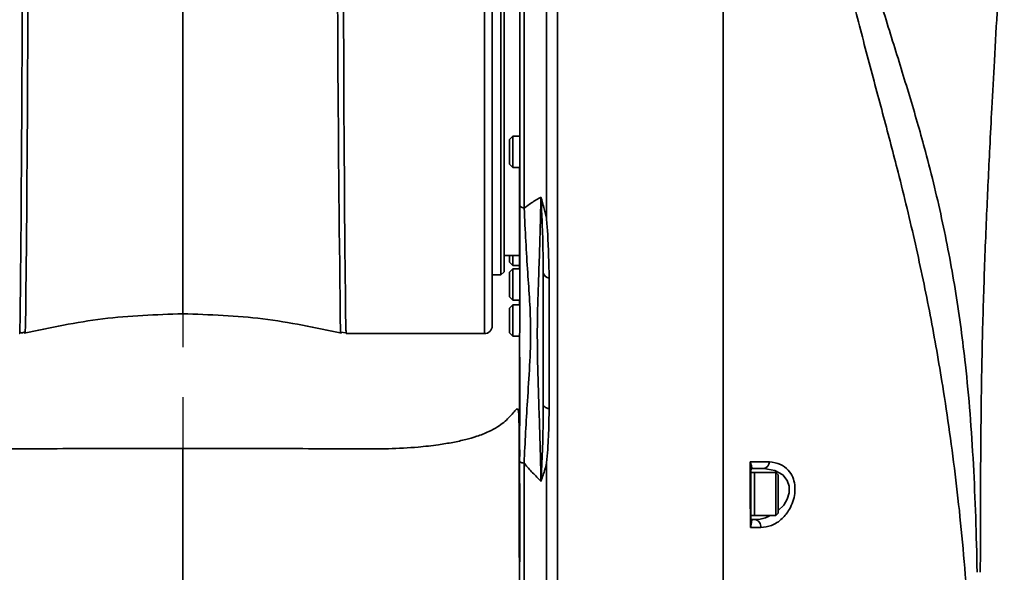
# Model space of a CAD drawing. Header units: millimetres. Extents: x -2031 to 1277, y -458 to 5880.
# Tile 7 of 62: x -1277 to -1151, y 3993 to 4064. Entities that reach past the tile are written whole.
import ezdxf

# ---------------------------------------------------------------- set-up
doc = ezdxf.new("R2010")
doc.units = ezdxf.units.MM
doc.header["$LTSCALE"] = 5
doc.linetypes.add('CENTER', pattern=[10.16, 6.35, -1.27, 1.27, -1.27])

msp = doc.modelspace()

# ---------------------------------------------------------------- linework, layer by layer
at = {"color": 4, "linetype": 'CENTER'}
msp.add_line((-1255.802, 4371.401), (-1255.802, 3617.277), dxfattribs=at)
at = {"linetype": 'Continuous', "lineweight": 35}
for p, q in [((-1215.202, 4031.401), (-1215.202, 4110.28)), ((-1217.302, 4023.901), (-1217.302, 4095.007)), ((-1216.302, 4094.658), (-1216.302, 4024.901)), ((-1214.802, 4031.801), (-1214.802, 4070.579)), ((-1213.672, 4049.149), (-1214.102, 4048.719)), ((-1214.102, 4045.579), (-1214.102, 4048.719)), ((-1212.802, 4049.149), (-1213.672, 4049.149)), ((-1213.672, 4049.149), (-1213.672, 4045.149)), ((-1214.102, 4045.579), (-1213.672, 4045.149)), ((-1213.672, 4045.149), (-1212.802, 4045.149)), ((-1212.801, 4040.31), (-1212.792, 4040.257)), ((-1212.792, 4040.257), (-1212.764, 4040.204)), ((-1212.764, 4040.204), (-1212.716, 4040.153)), ((-1212.716, 4040.153), (-1212.651, 4040.103)), ((-1212.651, 4040.103), (-1212.568, 4040.054)), ((-1212.568, 4040.054), (-1212.469, 4040.009)), ((-1212.469, 4040.009), (-1212.353, 4039.966)), ((-1212.353, 4039.966), (-1212.223, 4039.926)), ((-1214.802, 4033.901), (-1212.804, 4033.901)), ((-1214.102, 4033.054), (-1214.102, 4033.901)), ((-1214.102, 4033.054), (-1213.672, 4032.624)), ((-1213.672, 4033.901), (-1213.672, 4032.624)), ((-1215.202, 4031.401), (-1214.802, 4031.801)), ((-1213.672, 4032.179), (-1214.102, 4031.749)), ((-1214.102, 4028.609), (-1214.102, 4031.749)), ((-1213.672, 4032.624), (-1212.809, 4032.624)), ((-1212.803, 4032.179), (-1213.672, 4032.179)), ((-1213.672, 4032.179), (-1213.672, 4028.179)), ((-1209.802, 4031.946), (-1209.802, 4031.981)), ((-1216.302, 4031.401), (-1215.202, 4031.401)), ((-1214.102, 4028.609), (-1213.672, 4028.179)), ((-1213.672, 4028.179), (-1212.805, 4028.179)), ((-1213.672, 4027.595), (-1214.102, 4027.165)), ((-1214.102, 4027.159), (-1214.102, 4027.165)), ((-1214.102, 4024.025), (-1214.102, 4027.159)), ((-1212.809, 4027.595), (-1213.672, 4027.595)), ((-1213.672, 4027.595), (-1213.672, 4023.595)), ((-1235.671, 4024.019), (-1235.672, 4024.027)), ((-1235.665, 4024.095), (-1234.954, 4024.025)), ((-1214.102, 4024.025), (-1213.672, 4023.595)), ((-1234.962, 4023.941), (-1234.962, 4023.93)), ((-1234.962, 4023.901), (-1217.302, 4023.901)), ((-1213.672, 4023.595), (-1212.806, 4023.595)), ((-1209.802, 4014.808), (-1209.789, 4014.739)), ((-1209.802, 4013.53), (-1209.802, 4014.455)), ((-1209.789, 4014.739), (-1209.753, 4014.67)), ((-1209.753, 4014.67), (-1209.693, 4014.603)), ((-1209.693, 4014.603), (-1209.609, 4014.536)), ((-1209.609, 4014.536), (-1209.501, 4014.471)), ((-1209.501, 4014.471), (-1209.372, 4014.409)), ((-1209.372, 4014.409), (-1209.221, 4014.348)), ((-1209.221, 4014.348), (-1209.048, 4014.291)), ((-1181.646, 4006.651), (-1183.102, 4006.651)), ((-1180.225, 4006.418), (-1181.646, 4006.651)), ((-1181.646, 4006.651), (-1181.646, 4006.651)), ((-1182.802, 4006.151), (-1183.302, 4006.151)), ((-1183.302, 4006.151), (-1183.302, 4000.651)), ((-1180.102, 4006.151), (-1182.802, 4006.151)), ((-1182.802, 4004.583), (-1182.802, 4006.151)), ((-1182.802, 4006.151), (-1182.802, 4000.651)), ((-1179.221, 4005.849), (-1180.225, 4006.418)), ((-1179.802, 4005.851), (-1180.102, 4006.151)), ((-1180.102, 4004.583), (-1180.102, 4006.151)), ((-1179.802, 4005.851), (-1179.802, 4004.454)), ((-1178.651, 4005.148), (-1179.221, 4005.849)), ((-1182.802, 4000.651), (-1182.802, 4004.583)), ((-1180.102, 4000.651), (-1180.102, 4004.583)), ((-1179.802, 4004.454), (-1179.802, 4000.951)), ((-1178.396, 4004.392), (-1178.651, 4005.148)), ((-1178.401, 4003.546), (-1178.382, 4004.286)), ((-1178.382, 4004.286), (-1178.396, 4004.392)), ((-1179.093, 4001.98), (-1178.638, 4002.754)), ((-1178.638, 4002.754), (-1178.401, 4003.546)), ((-1183.352, 4001.901), (-1183.302, 4001.901)), ((-1179.802, 4001.279), (-1179.093, 4001.98)), ((-1183.302, 4000.651), (-1182.802, 4000.651)), ((-1183.102, 4000.151), (-1182.776, 4000.151)), ((-1182.802, 4000.651), (-1180.102, 4000.651)), ((-1180.102, 4000.651), (-1179.802, 4000.951))]:
    msp.add_line(p, q, dxfattribs=at)
for centre, radius, start, end in [((3247.085, 4084.771), 4483.168, 179.876205, 180.776348), ((-1208.882, 4031.935), 0.967, 198.0804, 260.37499), ((-1217.302, 4024.901), 1, 270, 0), ((-1212.288, 4008.143), 0.777, 228.53982, 273.796), ((-1183.176, 4007.012), 0.126, 114.97303, 175.76755), ((-1183.102, 4006.451), 0.2, 90, 180), ((-1181.772, 4007.494), 0.852, 278.55379, 0.68934), ((-1183.102, 4000.351), 0.2, 180, 270), ((-1182.932, 3999.25), 0.914, 351.05636, 80.16122), ((-1183.213, 3999.592), 0.0894, 188.53052, 251.2158)]:
    msp.add_arc(centre, radius, start, end, dxfattribs=at)
for points, knots in [([(-1276.636, 4023.916), (-1276.636, 4023.914), (-1276.635, 4023.82), (-1276.625, 4024.243), (-1276.595, 4025.23), (-1276.567, 4026.956), (-1276.552, 4029.278), (-1276.518, 4032.195), (-1276.478, 4035.681), (-1276.453, 4039.675), (-1276.425, 4044.129), (-1276.389, 4049), (-1276.355, 4054.212), (-1276.335, 4059.702), (-1276.316, 4065.408), (-1276.287, 4071.249), (-1276.269, 4077.158), (-1276.264, 4083.052), (-1276.259, 4088.879), (-1276.259, 4092.621), (-1276.26, 4094.488)], [0, 0, 0, 0, 0.0018519, 0.060685, 0.119331, 0.1779814, 0.2368189, 0.2954693, 0.3541171, 0.412952, 0.4715999, 0.5302479, 0.589083, 0.6477309, 0.7063806, 0.7652173, 0.8238669, 0.8825156, 0.9413513, 1, 1, 1, 1]), ([(-1275.53, 4094.458), (-1275.53, 4094.458), (-1275.53, 4093.095), (-1275.531, 4090.325), (-1275.533, 4086.036), (-1275.538, 4081.635), (-1275.546, 4077.196), (-1275.556, 4072.795), (-1275.577, 4068.418), (-1275.601, 4064.056), (-1275.618, 4059.783), (-1275.626, 4055.67), (-1275.644, 4051.699), (-1275.679, 4047.868), (-1275.711, 4044.243), (-1275.731, 4040.881), (-1275.745, 4037.766), (-1275.771, 4034.897), (-1275.808, 4032.329), (-1275.837, 4030.098), (-1275.854, 4028.188), (-1275.865, 4026.607), (-1275.886, 4025.382), (-1275.914, 4024.542), (-1275.931, 4024.057), (-1275.931, 4024.029), (-1275.932, 4024.017)], [0, 0, 0, 0, 0.0000006, 0.04326885, 0.08653693, 0.13106225, 0.17558764, 0.21885587, 0.26212405, 0.30664942, 0.35117478, 0.39444682, 0.43771877, 0.48224869, 0.52677863, 0.57004908, 0.61331956, 0.65784707, 0.70237464, 0.74564169, 0.78890876, 0.83343277, 0.87795669, 0.92121273, 0.96446873, 1, 1, 1, 1]), ([(-1235.343, 4094.492), (-1235.344, 4093.114), (-1235.344, 4090.358), (-1235.344, 4086.053), (-1235.339, 4081.646), (-1235.332, 4077.199), (-1235.324, 4072.79), (-1235.305, 4068.406), (-1235.282, 4064.037), (-1235.266, 4059.758), (-1235.259, 4055.637), (-1235.243, 4051.661), (-1235.209, 4047.824), (-1235.178, 4044.193), (-1235.159, 4040.826), (-1235.146, 4037.706), (-1235.121, 4034.833), (-1235.085, 4032.26), (-1235.057, 4030.025), (-1235.04, 4028.112), (-1235.029, 4026.528), (-1235.009, 4025.3), (-1234.981, 4024.46), (-1234.963, 4023.981), (-1234.963, 4023.953), (-1234.962, 4023.941)], [0, 0, 0, 0, 0.0434133, 0.0868266, 0.1315016, 0.1761766, 0.2195822, 0.2629878, 0.3076544, 0.352321, 0.3957254, 0.4391296, 0.4837952, 0.5284607, 0.5718651, 0.6152695, 0.6599346, 0.7045998, 0.7480059, 0.791412, 0.8360793, 0.8807465, 0.9241493, 0.9675521, 1, 1, 1, 1]), ([(-1255.802, 4093.614), (-1255.802, 4091.994), (-1255.802, 4088.765), (-1255.802, 4083.749), (-1255.802, 4078.678), (-1255.802, 4073.576), (-1255.802, 4068.5), (-1255.802, 4063.507), (-1255.802, 4058.647), (-1255.802, 4053.971), (-1255.802, 4049.531), (-1255.802, 4045.37), (-1255.802, 4041.53), (-1255.802, 4038.051), (-1255.802, 4034.976), (-1255.802, 4032.332), (-1255.802, 4030.143), (-1255.802, 4028.431), (-1255.802, 4027.238), (-1255.802, 4026.543), (-1255.802, 4026.495), (-1255.802, 4026.474)], [0, 0, 0, 0, 0.0533623, 0.1063062, 0.159308, 0.212393, 0.2654888, 0.3185865, 0.3716841, 0.4247799, 0.4778756, 0.5309733, 0.584071, 0.6371667, 0.6902625, 0.7433601, 0.7964578, 0.8495536, 0.9026493, 0.955747, 1, 1, 1, 1]), ([(-1154.395, 3993.396), (-1154.395, 3993.396), (-1154.44, 3995.79), (-1154.56, 4000.493), (-1154.85, 4007.234), (-1155.273, 4013.699), (-1155.957, 4020.987), (-1157.044, 4029.071), (-1158.718, 4038.047), (-1160.695, 4046.281), (-1162.879, 4053.855), (-1165.024, 4060.79), (-1166.987, 4067.141), (-1168.639, 4072.782), (-1169.879, 4077.604), (-1170.842, 4082.426), (-1171.444, 4087.196), (-1171.439, 4090.275), (-1171.437, 4091.815)], [0, 0, 0, 0, 0.0000005, 0.0665933, 0.1334513, 0.2005206, 0.2674026, 0.3679196, 0.4684846, 0.5689376, 0.6408658, 0.7128575, 0.7845794, 0.8289709, 0.87345, 0.9177436, 0.9588715, 1, 1, 1, 1]), ([(-1153.988, 3993.396), (-1153.983, 3996.137), (-1153.974, 4001.298), (-1153.945, 4008.502), (-1153.88, 4014.785), (-1153.794, 4020.259), (-1153.684, 4025.168), (-1153.537, 4029.835), (-1153.376, 4034.496), (-1153.193, 4039.011), (-1152.987, 4043.402), (-1152.769, 4047.921), (-1152.509, 4053.051), (-1152.172, 4059.088), (-1151.79, 4066.024), (-1151.357, 4073.41), (-1151.066, 4078.472), (-1150.925, 4080.937)], [0, 0, 0, 0, 0.0935479, 0.1761142, 0.2478782, 0.3091382, 0.3624115, 0.4150791, 0.4679611, 0.5211712, 0.5691838, 0.6183739, 0.6767753, 0.7462982, 0.8266668, 0.9155895, 1, 1, 1, 1]), ([(-1212.801, 4040.31), (-1212.801, 4044.304), (-1212.801, 4050.53), (-1212.801, 4059.112), (-1212.801, 4066.011), (-1212.802, 4073.02), (-1212.802, 4077.734), (-1212.802, 4080.09)], [0, 0, 0, 0, 0.3071574, 0.4788767, 0.6505495, 0.8253069, 1, 1, 1, 1]), ([(-1212.216, 4080.181), (-1212.216, 4077.837), (-1212.216, 4073.149), (-1212.216, 4066.082), (-1212.216, 4059.031), (-1212.218, 4050.266), (-1212.221, 4043.941), (-1212.223, 4039.926)], [0, 0, 0, 0, 0.1716976, 0.343449, 0.519128, 0.6948582, 1, 1, 1, 1]), ([(-1209.38, 4038.657), (-1209.38, 4039.887), (-1209.382, 4044.373), (-1209.386, 4052.173), (-1209.387, 4061.688), (-1209.388, 4070.902), (-1209.388, 4076.785), (-1209.387, 4079.74)], [0, 0, 0, 0, 0.0917099, 0.3345478, 0.5780051, 0.7880001, 1, 1, 1, 1]), ([(-1207.973, 4079.773), (-1207.973, 4079.773), (-1207.973, 4076.614), (-1207.973, 4070.255), (-1207.974, 4060.789), (-1207.975, 4051.434), (-1207.976, 4042.682), (-1207.979, 4034.509), (-1207.983, 4026.865), (-1207.987, 4019.179), (-1207.989, 4011.405), (-1207.984, 4004.398), (-1207.982, 3998.215), (-1207.958, 3992.966), (-1207.946, 3987.973), (-1207.951, 3985.02), (-1207.953, 3983.541)], [0, 0, 0, 0, 0.0000006, 0.0957848, 0.1920032, 0.2886307, 0.3849747, 0.4656083, 0.5464618, 0.6271712, 0.7075326, 0.7877527, 0.8411544, 0.8944097, 0.9471329, 1, 1, 1, 1]), ([(-1186.802, 4079.772), (-1186.802, 4076.822), (-1186.802, 4070.909), (-1186.802, 4062.077), (-1186.802, 4053.351), (-1186.802, 4044.896), (-1186.802, 4036.716), (-1186.802, 4028.782), (-1186.802, 4020.829), (-1186.802, 4012.813), (-1186.802, 4004.683), (-1186.802, 3997.505), (-1186.802, 3991.385), (-1186.802, 3986.548), (-1186.802, 3982.101), (-1186.802, 3977.505), (-1186.802, 3972.287), (-1186.802, 3966.299), (-1186.802, 3959.272), (-1186.802, 3951.305), (-1186.802, 3945.413), (-1186.802, 3942.467)], [0, 0, 0, 0, 0.0623705, 0.1250054, 0.1878702, 0.2505554, 0.3093291, 0.3684653, 0.4275784, 0.4863225, 0.544604, 0.6028058, 0.638357, 0.6738593, 0.7073482, 0.7409259, 0.7856679, 0.8305306, 0.8752101, 0.9376026, 1, 1, 1, 1]), ([(-1186.802, 4079.772), (-1186.802, 4077.076), (-1186.802, 4071.674), (-1186.802, 4063.598), (-1186.802, 4055.604), (-1186.802, 4046.502), (-1186.802, 4036.333), (-1186.802, 4025.066), (-1186.802, 4015.669), (-1186.802, 4008.124), (-1186.802, 4002.458), (-1186.802, 3996.683), (-1186.802, 3990.848), (-1186.802, 3985.317), (-1186.802, 3980.242), (-1186.802, 3975.336), (-1186.802, 3970.406), (-1186.802, 3965.359), (-1186.802, 3961.835), (-1186.802, 3960.077)], [0, 0, 0, 0, 0.0651926, 0.1306303, 0.1962677, 0.2617334, 0.3569167, 0.4521378, 0.5473334, 0.5938467, 0.6403676, 0.6867167, 0.7338891, 0.7809905, 0.8248589, 0.8689736, 0.912962, 0.9565638, 1, 1, 1, 1]), ([(-1170.899, 4069.207), (-1170.692, 4068.353), (-1169.846, 4064.865), (-1168.293, 4058.919), (-1166.323, 4051.577), (-1164.242, 4043.699), (-1162.223, 4035.283), (-1160.338, 4026.262), (-1158.942, 4018.304), (-1157.891, 4011.301), (-1157.098, 4005.23), (-1156.399, 3998.942), (-1156.028, 3994.5), (-1155.843, 3992.281)], [0, 0, 0, 0, 0.0297754, 0.1217193, 0.2140153, 0.3062252, 0.4307051, 0.5553051, 0.6798918, 0.7599773, 0.840217, 0.9202277, 1, 1, 1, 1]), ([(-1212.802, 4045.149), (-1212.802, 4044.686), (-1212.802, 4042.268), (-1212.802, 4038.772), (-1212.803, 4034.972), (-1212.805, 4032.803), (-1212.805, 4032.277), (-1212.805, 4032.179)], [0, 0, 0, 0, 0.0682477, 0.3567438, 0.6452399, 0.933736, 1, 1, 1, 1]), ([(-1212.223, 4039.926), (-1212.107, 4040.016), (-1211.606, 4040.404), (-1210.897, 4040.887), (-1210.287, 4041.243), (-1210.091, 4041.358)], [0, 0, 0, 0, 0.1682679, 0.7326642, 1, 1, 1, 1]), ([(-1210.085, 4005.043), (-1210.108, 4006.189), (-1210.158, 4008.638), (-1210.272, 4012.378), (-1210.404, 4016.249), (-1210.513, 4020.128), (-1210.568, 4024), (-1210.506, 4027.588), (-1210.377, 4031.068), (-1210.255, 4034.659), (-1210.153, 4038.117), (-1210.109, 4040.458), (-1210.091, 4041.358)], [0, 0, 0, 0, 0.0886323, 0.1892066, 0.2904648, 0.3903215, 0.4889664, 0.5893243, 0.6903558, 0.8085454, 0.9263891, 1, 1, 1, 1]), ([(-1210.091, 4041.358), (-1210.088, 4041.348), (-1209.804, 4040.463), (-1209.591, 4039.555), (-1209.38, 4038.657)], [0, 0, 0, 0, 0.0105167, 1, 1, 1, 1]), ([(-1209.802, 4031.635), (-1209.807, 4032.742), (-1209.817, 4034.961), (-1209.922, 4038.189), (-1210.034, 4040.372), (-1210.091, 4041.347), (-1210.091, 4041.358)], [0, 0, 0, 0, 0.3579144, 0.7178227, 0.9969895, 1, 1, 1, 1]), ([(-1212.803, 4007.561), (-1212.803, 4008.835), (-1212.802, 4011.395), (-1212.801, 4015.559), (-1212.802, 4020.068), (-1212.802, 4024.692), (-1212.801, 4028.836), (-1212.801, 4032.545), (-1212.801, 4036.268), (-1212.801, 4038.958), (-1212.801, 4040.31)], [0, 0, 0, 0, 0.1111506, 0.2232565, 0.3620156, 0.5032377, 0.6263731, 0.751757, 0.8752699, 1, 1, 1, 1]), ([(-1212.223, 4039.926), (-1212.158, 4038.504), (-1212.027, 4035.654), (-1211.782, 4031.809), (-1211.514, 4028.109), (-1211.347, 4024.193), (-1211.508, 4019.823), (-1211.801, 4015.478), (-1212.048, 4011.307), (-1212.174, 4008.68), (-1212.237, 4007.368)], [0, 0, 0, 0, 0.1307475, 0.2620622, 0.3816917, 0.500806, 0.6335614, 0.7671384, 0.883711, 1, 1, 1, 1]), ([(-1209.38, 4038.657), (-1209.379, 4038.646), (-1209.321, 4037.989), (-1209.113, 4035.412), (-1209.073, 4032.879), (-1209.044, 4030.982)], [0, 0, 0, 0, 0.0041562, 0.2542399, 1, 1, 1, 1]), ([(-1212.809, 4032.179), (-1212.809, 4032.19), (-1212.81, 4032.469), (-1212.809, 4033.199), (-1212.808, 4033.901)], [0, 0, 0, 0, 0.0399507, 1, 1, 1, 1]), ([(-1209.802, 4014.808), (-1209.802, 4019.054), (-1209.802, 4024.686), (-1209.802, 4030.263), (-1209.802, 4031.635)], [0, 0, 0, 0, 0.7538847, 1, 1, 1, 1]), ([(-1209.044, 4030.982), (-1209.044, 4030.002), (-1209.045, 4027.735), (-1209.046, 4022.197), (-1209.047, 4017.593), (-1209.048, 4014.291)], [0, 0, 0, 0, 0.1770506, 0.4095796, 1, 1, 1, 1]), ([(-1212.807, 4028.179), (-1212.807, 4028.152), (-1212.807, 4028.017), (-1212.807, 4027.782), (-1212.807, 4027.595)], [0, 0, 0, 0, 0.2026632, 1, 1, 1, 1]), ([(-1276.071, 4023.952), (-1272.734, 4024.663), (-1266.05, 4026.088), (-1259.221, 4026.321), (-1255.802, 4026.438)], [0, 0, 0, 0, 0.4993653, 1, 1, 1, 1]), ([(-1255.802, 4026.438), (-1252.382, 4026.321), (-1245.553, 4026.088), (-1238.869, 4024.663), (-1235.532, 4023.952)], [0, 0, 0, 0, 0.5006347, 1, 1, 1, 1]), ([(-1276.635, 4024.042), (-1276.482, 4024.026), (-1276.249, 4024.002), (-1276.031, 4024.08), (-1275.956, 4024.107)], [0, 0, 0, 0, 0.657454, 1, 1, 1, 1]), ([(-1212.807, 4023.595), (-1212.807, 4023.292), (-1212.807, 4021.916), (-1212.807, 4018.663), (-1212.807, 4013.774), (-1212.806, 4008.122), (-1212.805, 4001.949), (-1212.805, 3996.127), (-1212.804, 3992.282), (-1212.804, 3990.592)], [0, 0, 0, 0, 0.0467061, 0.2118639, 0.3704763, 0.5515426, 0.7211553, 0.8774232, 1, 1, 1, 1]), ([(-1255.802, 4009.235), (-1258.535, 4009.236), (-1263.643, 4009.237), (-1270.748, 4009.203), (-1276.761, 4009.178), (-1281.676, 4009.131), (-1285.368, 4009.337), (-1287.985, 4009.626), (-1289.842, 4009.913), (-1291.58, 4010.268), (-1293.289, 4010.73), (-1294.861, 4011.344), (-1296.025, 4011.997), (-1296.827, 4012.597), (-1297.443, 4013.172), (-1297.952, 4013.744), (-1298.314, 4014.191), (-1298.537, 4014.348), (-1298.663, 4014.062), (-1298.717, 4013.107), (-1298.722, 4011.255), (-1298.732, 4008.763), (-1298.74, 4005.566), (-1298.749, 4001.272), (-1298.758, 3995.611), (-1298.766, 3988.753), (-1298.771, 3983.599), (-1298.774, 3981.11)], [0, 0, 0, 0, 0.0599742, 0.1120641, 0.1561907, 0.192307, 0.2203455, 0.2375677, 0.2503089, 0.2618278, 0.2774024, 0.2912655, 0.3039773, 0.3169354, 0.331493, 0.3479253, 0.3730693, 0.4022267, 0.4356905, 0.4819147, 0.5349466, 0.5929408, 0.6554329, 0.7223937, 0.812397, 0.9093971, 1, 1, 1, 1]), ([(-1212.83, 3981.408), (-1212.832, 3983.795), (-1212.837, 3988.847), (-1212.845, 3995.61), (-1212.854, 4001.272), (-1212.863, 4005.566), (-1212.871, 4008.763), (-1212.881, 4011.255), (-1212.886, 4013.107), (-1212.94, 4014.062), (-1213.066, 4014.348), (-1213.289, 4014.191), (-1213.651, 4013.744), (-1214.16, 4013.172), (-1214.776, 4012.597), (-1215.578, 4011.997), (-1216.742, 4011.344), (-1218.163, 4010.789), (-1219.724, 4010.344), (-1221.371, 4009.982), (-1223.404, 4009.65), (-1226.155, 4009.342), (-1229.927, 4009.131), (-1234.842, 4009.178), (-1240.855, 4009.203), (-1247.96, 4009.237), (-1253.068, 4009.236), (-1255.802, 4009.235)], [0, 0, 0, 0, 0.0872491, 0.1846062, 0.2749408, 0.3421481, 0.4048703, 0.4630779, 0.516305, 0.5626993, 0.5962863, 0.625551, 0.6507876, 0.6672803, 0.6818916, 0.6948973, 0.7076559, 0.72157, 0.7331184, 0.7457897, 0.7597897, 0.7788434, 0.8069852, 0.8432344, 0.8875234, 0.939805, 1, 1, 1, 1]), ([(-1212.803, 4014.23), (-1212.804, 4013.751), (-1212.804, 4011.766), (-1212.803, 4009.747), (-1212.801, 4008.216)], [0, 0, 0, 0, 0.241532, 1, 1, 1, 1]), ([(-1210.085, 4005.043), (-1210.084, 4005.053), (-1210.004, 4006.34), (-1209.878, 4008.934), (-1209.808, 4012.187), (-1209.803, 4014.141), (-1209.802, 4014.808)], [0, 0, 0, 0, 0.0031366, 0.4008218, 0.7956986, 1, 1, 1, 1]), ([(-1209.048, 4014.291), (-1209.058, 4013.256), (-1209.075, 4011.525), (-1209.207, 4009.217), (-1209.314, 4007.938), (-1209.37, 4007.353), (-1209.371, 4007.343)], [0, 0, 0, 0, 0.4459965, 0.7455361, 0.9956829, 1, 1, 1, 1]), ([(-1255.802, 4009.188), (-1255.802, 4009.215), (-1255.802, 4009.432), (-1255.802, 4009.103), (-1255.802, 4008.185), (-1255.802, 4006.492), (-1255.802, 4004.128), (-1255.802, 4001.022), (-1255.802, 3997.183), (-1255.802, 3992.635), (-1255.802, 3986.657), (-1255.802, 3978.988), (-1255.802, 3970.714), (-1255.802, 3965.466), (-1255.802, 3963.393)], [0, 0, 0, 0, 0.01068715, 0.08852643, 0.16539344, 0.24226618, 0.32078419, 0.39930993, 0.48416321, 0.56911629, 0.65401158, 0.78440503, 0.91486171, 1, 1, 1, 1]), ([(-1212.84, 4003.161), (-1212.835, 4004.305), (-1212.824, 4006.834), (-1212.816, 4008.844), (-1212.812, 4009.945)], [0, 0, 0, 0, 0.4524499, 1, 1, 1, 1]), ([(-1212.794, 3983.06), (-1212.794, 3983.06), (-1212.796, 3983.787), (-1212.8, 3985.993), (-1212.805, 3989.955), (-1212.801, 3995.345), (-1212.801, 4001.295), (-1212.802, 4005.457), (-1212.803, 4007.561)], [0, 0, 0, 0, 0.0000024, 0.1012927, 0.3006767, 0.5061663, 0.7502948, 1, 1, 1, 1]), ([(-1210.085, 4005.043), (-1210.086, 4005.044), (-1210.444, 4005.388), (-1211.149, 4006.104), (-1211.855, 4006.905), (-1212.212, 4007.337), (-1212.237, 4007.368)], [0, 0, 0, 0, 0.0014026, 0.4834067, 0.9635863, 1, 1, 1, 1]), ([(-1212.237, 4007.368), (-1212.236, 4005.371), (-1212.234, 4001.341), (-1212.229, 3995.65), (-1212.218, 3990.45), (-1212.204, 3986.657), (-1212.193, 3984.536), (-1212.189, 3983.834)], [0, 0, 0, 0, 0.2467268, 0.4977788, 0.6954281, 0.8991545, 1, 1, 1, 1]), ([(-1209.371, 4007.343), (-1209.436, 4007.087), (-1209.633, 4006.306), (-1209.888, 4005.547), (-1210.082, 4005.05), (-1210.085, 4005.043)], [0, 0, 0, 0, 0.324514, 0.9898103, 1, 1, 1, 1]), ([(-1209.444, 3983.234), (-1209.444, 3983.234), (-1209.431, 3984.694), (-1209.394, 3987.766), (-1209.376, 3992.822), (-1209.381, 3998.172), (-1209.372, 4003.04), (-1209.371, 4006.081), (-1209.371, 4007.343)], [0, 0, 0, 0, 0.00000238, 0.21159839, 0.42265, 0.63543233, 0.84880792, 1, 1, 1, 1]), ([(-1183.353, 4007.514), (-1183.336, 4007.514), (-1182.878, 4007.513), (-1182.072, 4007.51), (-1181.27, 4007.506), (-1180.92, 4007.504)], [0, 0, 0, 0, 0.0213695, 0.5721634, 1, 1, 1, 1]), ([(-1183.351, 3999.109), (-1183.351, 4000.517), (-1183.352, 4002.46), (-1183.352, 4005.257), (-1183.353, 4006.649), (-1183.353, 4007.514)], [0, 0, 0, 0, 0.4989961, 0.6883892, 1, 1, 1, 1]), ([(-1183.353, 4007.514), (-1183.352, 4007.513), (-1183.343, 4007.495), (-1183.28, 4007.363), (-1183.253, 4007.237), (-1183.229, 4007.126)], [0, 0, 0, 0, 0.0118409, 0.1321655, 1, 1, 1, 1]), ([(-1183.302, 4007.022), (-1183.309, 4007.163), (-1183.318, 4007.324), (-1183.348, 4007.49), (-1183.352, 4007.512), (-1183.353, 4007.514)], [0, 0, 0, 0, 0.8677754, 0.9873225, 1, 1, 1, 1]), ([(-1183.302, 4007.022), (-1183.302, 4005.798), (-1183.302, 4003.334), (-1183.302, 4000.837), (-1183.302, 3999.579)], [0, 0, 0, 0, 0.4963866, 1, 1, 1, 1]), ([(-1183.229, 4007.126), (-1183.224, 4007.083), (-1183.208, 4006.926), (-1183.165, 4006.709), (-1183.126, 4006.673), (-1183.102, 4006.651)], [0, 0, 0, 0, 0.1316987, 0.4695223, 1, 1, 1, 1]), ([(-1180.92, 4007.504), (-1180.438, 4007.447), (-1179.565, 4007.344), (-1178.54, 4006.592), (-1177.921, 4005.643), (-1177.636, 4004.586), (-1177.639, 4003.488), (-1177.893, 4002.401), (-1178.417, 4001.261), (-1179.34, 4000.116), (-1180.619, 3999.269), (-1181.57, 3999.161), (-1182.03, 3999.108)], [0, 0, 0, 0, 0.1370403, 0.2484176, 0.3339009, 0.4053522, 0.4766644, 0.5440136, 0.6173816, 0.7268279, 0.8678628, 1, 1, 1, 1]), ([(-1183.102, 4000.151), (-1183.127, 4000.127), (-1183.167, 4000.088), (-1183.216, 3999.837), (-1183.234, 3999.605), (-1183.242, 3999.508)], [0, 0, 0, 0, 0.4805477, 0.7821922, 1, 1, 1, 1]), ([(-1182.776, 4000.151), (-1182.311, 4000.169), (-1181.647, 4000.195), (-1181.025, 4000.546), (-1180.839, 4000.651)], [0, 0, 0, 0, 0.7011559, 1, 1, 1, 1]), ([(-1183.351, 3999.109), (-1183.351, 3999.111), (-1183.343, 3999.151), (-1183.315, 3999.308), (-1183.307, 3999.462), (-1183.302, 3999.579)], [0, 0, 0, 0, 0.01433535, 0.25619297, 1, 1, 1, 1]), ([(-1183.242, 3999.508), (-1183.258, 3999.408), (-1183.279, 3999.277), (-1183.335, 3999.144), (-1183.35, 3999.111), (-1183.351, 3999.109)], [0, 0, 0, 0, 0.7443154, 0.9866961, 1, 1, 1, 1]), ([(-1182.03, 3999.108), (-1182.454, 3999.109), (-1182.896, 3999.109), (-1183.335, 3999.109), (-1183.351, 3999.109)], [0, 0, 0, 0, 0.9622245, 1, 1, 1, 1])]:
    msp.add_open_spline(points, degree=3, knots=knots, dxfattribs=at)

doc.saveas('drawing.dxf')
